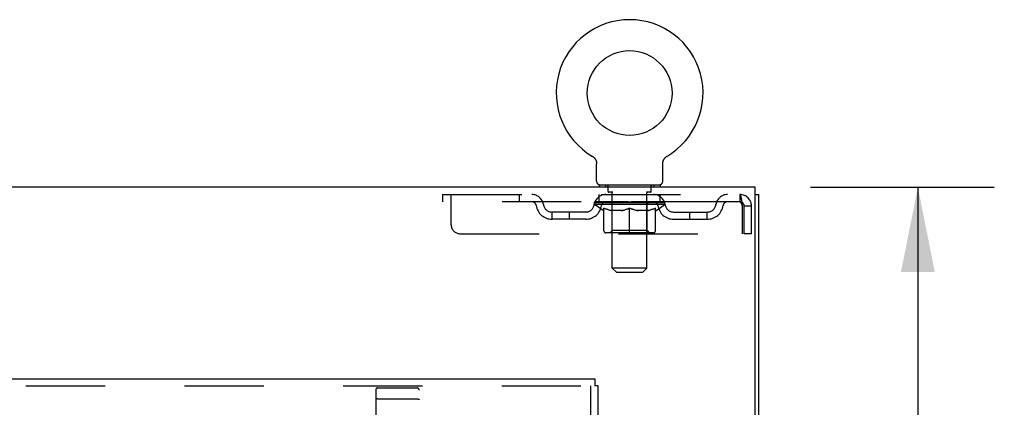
# Model space of a CAD drawing. Header units: inches. Extents: x 0 to 207, y 0 to 134.
# Tile 73 of 78: x 87.76 to 101.9, y 97.78 to 103.35. Entities that reach past the tile are written whole.
import ezdxf

# ---------------------------------------------------------------- set-up
doc = ezdxf.new("R2010")
doc.units = ezdxf.units.IN
doc.header["$LTSCALE"] = 11.383625
doc.header["$MEASUREMENT"] = 0
doc.linetypes.add('HIDDEN', pattern=[0.2, 0.1, -0.1])
doc.layers.get('0').update_dxf_attribs({"linetype": 'CONTINUOUS'})
for name, color, linetype in [('DEFAULT_2', 8, 'HIDDEN'), ('DIMENSIONS', 7, 'CONTINUOUS'), ('RIGHTHAND_DOOR_ASSEMBLY', 7, 'CONTINUOUS')]:
    doc.layers.add(name, color=color, linetype=linetype)
doc.styles.get("Standard").update_dxf_attribs({"font": 'arial.ttf'})
doc.dimstyles.new('DIMSTYLE_1', dxfattribs={"dimtxt": 0.913125, "dimasz": 1.2175, "dimexe": 0.09, "dimexo": 0.07, "dimgap": 0.0375, "dimtad": 0, "dimtih": 1, "dimtoh": 1, "dimzin": 4, "dimdsep": 46, "dimtxsty": 'Standard', "dimblk": '_FILLED', "dimblk1": '_FILLED', "dimblk2": '_FILLED', "dimcen": 0.09, "dimadec": 3, "dimazin": 1, "dimtfac": 1, "dimtdec": 3, "dimtofl": 0, "dimtmove": 0, "dimatfit": 3, "dimldrblk": '_FILLED', "dimfxl": 0, "dimtolj": 1, "dimtzin": 4, "dimarcsym": 0})

# ---------------------------------------------------------------- blocks, each defined once
blk = doc.blocks.new('_FILLED')
at = {"color": 0, "linetype": 'ByBlock'}
blk.add_solid([(0, 0), (-1, 0.2), (-1, -0.2)], dxfattribs=at)
blk = doc.blocks.new('*D10')
at = {"layer": 'DIMENSIONS', "color": 2, "linetype": 'Continuous'}
for p, q in [((99.112, 100.941), (101.751, 100.941)), ((100.655, 100.941), (100.655, 96.917)), ((100.655, 91.066), (100.655, 95.091)), ((97.724, 91.066), (101.751, 91.066))]:
    blk.add_line(p, q, dxfattribs=at)
at = {"layer": 'DIMENSIONS', "color": 2, "linetype": 'Continuous', "xscale": 1.2175, "yscale": 1.2175, "zscale": 1.2175}
for p, rotation in [((100.655, 100.941), 90), ((100.655, 91.066), 270)]:
    blk.add_blockref('_FILLED', p, dxfattribs=dict(at, rotation=rotation))
at = {"layer": 'DIMENSIONS', "color": 2, "linetype": 'Continuous', "insert": (100.655, 96.46), "char_height": 0.9131, "width": 2.48139, "attachment_point": 2, "line_spacing_factor": 0.9}
blk.add_mtext('9.88', dxfattribs=at)

msp = doc.modelspace()

# ---------------------------------------------------------------- linework, layer by layer
at = {"color": 7, "linetype": 'Continuous'}
for p, q in [((95.981, 101.388), (95.981, 101.388)), ((95.981, 101.388), (95.985, 101.386)), ((95.985, 101.386), (95.988, 101.383)), ((95.988, 101.383), (95.992, 101.381)), ((95.992, 101.381), (95.995, 101.378)), ((95.995, 101.378), (95.999, 101.375)), ((95.999, 101.375), (96.002, 101.372)), ((96.002, 101.372), (96.005, 101.369)), ((96.005, 101.369), (96.008, 101.366)), ((96.008, 101.366), (96.011, 101.363)), ((96.011, 101.363), (96.014, 101.36)), ((96.014, 101.36), (96.017, 101.356)), ((96.017, 101.356), (96.019, 101.353)), ((96.019, 101.353), (96.022, 101.349)), ((96.022, 101.349), (96.024, 101.346)), ((97.011, 101.346), (97.013, 101.349)), ((97.013, 101.349), (97.016, 101.353)), ((97.016, 101.353), (97.018, 101.356)), ((97.018, 101.356), (97.021, 101.36)), ((97.021, 101.36), (97.024, 101.363)), ((97.024, 101.363), (97.027, 101.366)), ((97.027, 101.366), (97.03, 101.369)), ((97.03, 101.369), (97.033, 101.372)), ((97.033, 101.372), (97.036, 101.375)), ((97.036, 101.375), (97.04, 101.378)), ((97.039, 101.378), (97.043, 101.381)), ((97.043, 101.381), (97.046, 101.383)), ((97.046, 101.383), (97.05, 101.386)), ((97.046, 101.383), (97.048, 101.384)), ((97.05, 101.386), (97.054, 101.388)), ((97.054, 101.388), (97.054, 101.388)), ((96.024, 101.346), (96.026, 101.342)), ((96.026, 101.342), (96.028, 101.338)), ((96.028, 101.338), (96.03, 101.334)), ((96.03, 101.334), (96.032, 101.33)), ((96.032, 101.33), (96.034, 101.326)), ((96.034, 101.326), (96.035, 101.322)), ((96.035, 101.322), (96.037, 101.318)), ((96.037, 101.318), (96.038, 101.314)), ((96.038, 101.314), (96.039, 101.31)), ((96.042, 101.031), (96.042, 101.28)), ((96.992, 101.28), (96.992, 101.284)), ((96.992, 101.031), (96.992, 101.28)), ((96.995, 101.305), (96.996, 101.31)), ((96.996, 101.31), (96.997, 101.314)), ((96.997, 101.314), (96.998, 101.318)), ((96.998, 101.318), (97, 101.322)), ((97, 101.322), (97.001, 101.326)), ((97.001, 101.326), (97.003, 101.33)), ((97.003, 101.33), (97.005, 101.334)), ((97.005, 101.334), (97.007, 101.338)), ((97.007, 101.338), (97.009, 101.342)), ((97.009, 101.342), (97.011, 101.346)), ((96.08, 100.971), (96.08, 100.941)), ((96.955, 100.971), (96.08, 100.971)), ((96.955, 100.971), (96.955, 100.941)), ((98.319, 100.837), (98.371, 100.837))]:
    msp.add_line(p, q, dxfattribs=at)
at = {"color": 3, "linetype": 'Continuous'}
for p, q in [((98.319, 100.941), (44.673, 100.941)), ((98.319, 97.605), (98.319, 100.941)), ((98.371, 33.045), (98.371, 100.837))]:
    msp.add_line(p, q, dxfattribs=at)
at = {"color": 7, "linetype": 'Continuous'}
for points in [[(96.039, 101.31), (96.04, 101.306), (96.041, 101.301), (96.041, 101.297), (96.042, 101.293), (96.042, 101.288), (96.042, 101.284), (96.042, 101.28)], [(96.042, 101.288), (96.042, 101.284), (96.042, 101.28)], [(96.992, 101.284), (96.993, 101.288), (96.993, 101.293), (96.994, 101.297), (96.994, 101.301), (96.995, 101.305)], [(96.992, 101.284), (96.993, 101.288), (96.993, 101.293), (96.994, 101.297), (96.994, 101.301)]]:
    msp.add_lwpolyline(points, dxfattribs=at)
msp.add_circle((96.517, 102.295), 0.609, dxfattribs=at)
for centre, radius, start, end in [((96.517, 102.295), 1.054, 300.3993, 239.6007), ((96.102, 101.031), 0.06, 180, 270), ((96.932, 101.031), 0.06, 270, 360)]:
    msp.add_arc(centre, radius, start, end, dxfattribs=at)
at = {"layer": 'DEFAULT_2', "color": 8, "linetype": 'HIDDEN'}
for p, q in [((95.981, 101.388), (95.981, 101.388)), ((95.987, 101.384), (95.988, 101.383)), ((97.054, 101.388), (97.054, 101.388)), ((96.172, 100.971), (96.172, 100.941)), ((96.207, 100.881), (96.207, 100.961)), ((96.827, 100.881), (96.827, 100.961)), ((96.862, 100.971), (96.862, 100.941)), ((93.83, 100.837), (93.83, 100.733)), ((93.83, 100.837), (98.1, 100.837)), ((93.955, 100.4), (93.955, 100.837)), ((94.93, 100.837), (94.93, 100.733)), ((96.08, 100.733), (96.08, 100.837)), ((96.276, 100.871), (96.217, 100.871)), ((96.268, 99.781), (96.268, 100.861)), ((96.817, 100.871), (96.758, 100.871)), ((96.766, 99.781), (96.766, 100.861)), ((96.955, 100.733), (96.955, 100.837)), ((98.1, 100.837), (98.1, 100.733)), ((98.103, 100.836), (98.1, 100.837)), ((98.1, 100.733), (93.83, 100.733)), ((96.011, 100.696), (96.011, 100.733)), ((97.024, 100.696), (96.011, 100.696)), ((96.139, 100.607), (96.011, 100.696)), ((96.019, 100.728), (96.019, 100.733)), ((96.026, 100.725), (96.026, 100.728)), ((96.026, 100.725), (97.009, 100.725)), ((96.033, 100.725), (96.033, 100.728)), ((96.034, 100.725), (96.034, 100.728)), ((96.042, 100.728), (96.042, 100.733)), ((96.055, 100.725), (96.055, 100.728)), ((96.056, 100.725), (96.056, 100.728)), ((96.079, 100.728), (96.079, 100.733)), ((96.091, 100.725), (96.091, 100.728)), ((96.093, 100.725), (96.093, 100.728)), ((96.256, 100.728), (96.095, 100.728)), ((96.13, 100.728), (96.13, 100.733)), ((96.131, 100.725), (96.131, 100.728)), ((96.131, 100.725), (96.131, 100.728)), ((96.134, 100.725), (96.134, 100.728)), ((96.139, 100.725), (96.139, 100.728)), ((96.139, 100.725), (96.139, 100.728)), ((96.142, 100.725), (96.142, 100.728)), ((96.145, 100.725), (96.145, 100.728)), ((96.147, 100.316), (96.147, 100.641)), ((96.148, 100.725), (96.148, 100.728)), ((96.16, 100.725), (96.16, 100.728)), ((96.174, 100.725), (96.174, 100.728)), ((96.175, 100.725), (96.175, 100.73)), ((96.191, 100.725), (96.191, 100.728)), ((96.191, 100.725), (96.191, 100.728)), ((96.192, 100.728), (96.192, 100.733)), ((96.2, 100.725), (96.2, 100.728)), ((96.203, 100.725), (96.203, 100.728)), ((96.21, 100.725), (96.21, 100.728)), ((96.219, 100.725), (96.219, 100.731)), ((96.232, 100.725), (96.232, 100.728)), ((96.234, 100.725), (96.234, 100.728)), ((96.256, 100.725), (96.256, 100.728)), ((96.31, 100.728), (96.26, 100.728)), ((96.264, 100.728), (96.264, 100.733)), ((96.267, 100.319), (96.267, 100.693)), ((96.27, 100.725), (96.27, 100.728)), ((96.273, 100.725), (96.273, 100.728)), ((96.278, 100.725), (96.278, 100.732)), ((96.282, 100.725), (96.282, 100.728)), ((96.29, 100.725), (96.29, 100.728)), ((96.31, 100.725), (96.31, 100.728)), ((96.369, 100.728), (96.322, 100.728)), ((96.338, 100.725), (96.338, 100.728)), ((96.344, 100.728), (96.344, 100.733)), ((96.347, 100.725), (96.347, 100.728)), ((96.349, 100.725), (96.349, 100.733)), ((96.351, 100.725), (96.351, 100.728)), ((96.357, 100.725), (96.357, 100.728)), ((96.37, 100.725), (96.37, 100.728)), ((96.434, 100.728), (96.39, 100.728)), ((96.401, 100.725), (96.401, 100.728)), ((96.426, 100.728), (96.517, 100.733)), ((96.429, 100.728), (96.429, 100.733)), ((96.43, 100.733), (96.429, 100.733)), ((96.43, 100.728), (96.43, 100.733)), ((96.43, 100.725), (96.43, 100.728)), ((96.433, 100.725), (96.433, 100.728)), ((96.434, 100.725), (96.434, 100.728)), ((96.434, 100.725), (96.434, 100.728)), ((96.501, 100.728), (96.462, 100.728)), ((96.467, 100.725), (96.467, 100.728)), ((96.501, 100.725), (96.501, 100.728)), ((96.515, 100.728), (96.515, 100.728)), ((96.515, 100.725), (96.515, 100.728)), ((96.515, 100.725), (96.515, 100.728)), ((96.517, 100.728), (96.517, 100.733)), ((96.517, 100.287), (96.517, 100.642)), ((96.519, 100.725), (96.519, 100.728)), ((96.519, 100.728), (96.52, 100.728)), ((96.52, 100.725), (96.52, 100.728)), ((96.521, 100.728), (96.573, 100.728)), ((96.534, 100.725), (96.534, 100.728)), ((96.547, 100.728), (96.547, 100.731)), ((96.547, 100.731), (96.609, 100.728)), ((96.564, 100.728), (96.564, 100.73)), ((96.568, 100.725), (96.568, 100.728)), ((96.601, 100.725), (96.601, 100.728)), ((96.601, 100.725), (96.601, 100.728)), ((96.601, 100.728), (96.645, 100.728)), ((96.602, 100.725), (96.602, 100.728)), ((96.605, 100.728), (96.605, 100.733)), ((96.605, 100.728), (96.605, 100.733)), ((96.605, 100.733), (96.605, 100.733)), ((96.605, 100.725), (96.605, 100.728)), ((96.634, 100.725), (96.634, 100.728)), ((96.665, 100.725), (96.665, 100.728)), ((96.665, 100.728), (96.713, 100.728)), ((96.678, 100.725), (96.678, 100.728)), ((96.684, 100.725), (96.684, 100.728)), ((96.686, 100.725), (96.686, 100.733)), ((96.688, 100.725), (96.688, 100.728)), ((96.691, 100.728), (96.691, 100.733)), ((96.696, 100.725), (96.696, 100.728)), ((96.725, 100.725), (96.725, 100.728)), ((96.725, 100.728), (96.775, 100.728)), ((96.744, 100.725), (96.744, 100.728)), ((96.753, 100.725), (96.753, 100.728)), ((96.757, 100.725), (96.757, 100.732)), ((96.761, 100.725), (96.761, 100.728)), ((96.765, 100.725), (96.765, 100.728)), ((96.767, 100.319), (96.767, 100.693)), ((96.771, 100.728), (96.771, 100.733)), ((96.779, 100.725), (96.779, 100.728)), ((96.779, 100.728), (96.94, 100.728)), ((96.801, 100.725), (96.801, 100.728)), ((96.803, 100.725), (96.803, 100.728)), ((96.815, 100.725), (96.815, 100.731)), ((96.824, 100.725), (96.824, 100.728)), ((96.832, 100.725), (96.832, 100.728)), ((96.835, 100.725), (96.835, 100.728)), ((96.843, 100.728), (96.843, 100.733)), ((96.844, 100.725), (96.844, 100.728)), ((96.844, 100.725), (96.844, 100.728)), ((96.86, 100.725), (96.86, 100.73)), ((96.861, 100.725), (96.861, 100.728)), ((96.875, 100.725), (96.875, 100.728)), ((96.886, 100.725), (96.886, 100.728)), ((96.888, 100.316), (96.888, 100.641)), ((96.89, 100.725), (96.89, 100.728)), ((96.893, 100.725), (96.893, 100.728)), ((96.895, 100.725), (96.895, 100.728)), ((96.895, 100.725), (96.895, 100.728)), ((96.896, 100.607), (97.024, 100.696)), ((96.901, 100.725), (96.901, 100.728)), ((96.903, 100.725), (96.903, 100.728)), ((96.904, 100.725), (96.904, 100.728)), ((96.905, 100.728), (96.905, 100.733)), ((96.942, 100.725), (96.942, 100.728)), ((96.944, 100.725), (96.944, 100.728)), ((96.956, 100.728), (96.956, 100.733)), ((96.979, 100.725), (96.979, 100.728)), ((96.98, 100.725), (96.98, 100.728)), ((96.993, 100.728), (96.993, 100.733)), ((97.001, 100.725), (97.001, 100.728)), ((97.002, 100.725), (97.002, 100.728)), ((97.009, 100.725), (97.009, 100.728)), ((97.016, 100.728), (97.016, 100.733)), ((97.024, 100.696), (97.024, 100.733)), ((98.133, 100.67), (98.133, 100.275)), ((98.163, 100.275), (98.163, 100.67)), ((98.267, 100.67), (98.163, 100.67)), ((98.267, 100.275), (98.267, 100.67)), ((95.403, 100.482), (95.403, 100.586)), ((95.886, 100.586), (95.403, 100.586)), ((95.653, 100.482), (95.653, 100.586)), ((96.139, 100.607), (96.147, 100.607)), ((96.404, 100.607), (96.261, 100.607)), ((96.774, 100.607), (96.63, 100.607)), ((96.888, 100.607), (96.896, 100.607)), ((97.149, 100.586), (97.632, 100.586)), ((97.382, 100.482), (97.382, 100.586)), ((97.632, 100.482), (97.632, 100.586)), ((95.886, 100.482), (95.403, 100.482)), ((97.149, 100.482), (97.632, 100.482)), ((94.08, 100.275), (98.133, 100.275)), ((96.858, 100.287), (96.177, 100.287)), ((96.267, 100.319), (96.236, 100.287)), ((96.767, 100.319), (96.267, 100.319)), ((96.767, 100.319), (96.799, 100.287)), ((98.267, 100.275), (98.163, 100.275)), ((96.766, 99.781), (96.268, 99.781)), ((96.328, 99.721), (96.268, 99.781)), ((96.328, 99.721), (96.706, 99.721)), ((96.706, 99.721), (96.766, 99.781))]:
    msp.add_line(p, q, dxfattribs=at)
for points in [[(98.103, 100.836), (98.105, 100.833), (98.107, 100.828), (98.11, 100.821), (98.112, 100.812), (98.115, 100.801), (98.117, 100.788), (98.119, 100.774), (98.122, 100.759), (98.124, 100.743), (98.126, 100.725), (98.129, 100.707), (98.131, 100.689), (98.133, 100.67)], [(96.261, 100.607), (96.242, 100.61), (96.223, 100.615), (96.204, 100.62), (96.185, 100.626), (96.166, 100.633), (96.147, 100.641)], [(96.147, 100.641), (96.168, 100.633), (96.188, 100.626), (96.208, 100.62), (96.228, 100.615), (96.247, 100.61), (96.267, 100.607)], [(96.397, 100.607), (96.417, 100.61), (96.436, 100.615), (96.456, 100.62), (96.476, 100.626), (96.497, 100.634), (96.517, 100.642)], [(96.517, 100.64), (96.498, 100.633), (96.479, 100.626), (96.46, 100.62), (96.441, 100.615), (96.423, 100.61), (96.404, 100.607)], [(96.517, 100.642), (96.538, 100.634), (96.559, 100.626), (96.579, 100.62), (96.599, 100.615), (96.618, 100.61), (96.638, 100.607)], [(96.63, 100.607), (96.612, 100.61), (96.593, 100.615), (96.574, 100.62), (96.556, 100.626), (96.537, 100.633), (96.517, 100.64)], [(96.768, 100.607), (96.788, 100.61), (96.808, 100.615), (96.827, 100.62), (96.847, 100.626), (96.867, 100.633), (96.888, 100.641)], [(96.888, 100.641), (96.868, 100.633), (96.849, 100.626), (96.83, 100.62), (96.811, 100.615), (96.793, 100.61), (96.774, 100.607)], [(98.105, 100.732), (98.103, 100.733), (98.1, 100.733)], [(98.105, 100.732), (98.107, 100.73), (98.11, 100.727), (98.112, 100.723), (98.115, 100.719), (98.117, 100.715), (98.119, 100.709), (98.122, 100.704), (98.124, 100.697), (98.126, 100.691), (98.129, 100.684), (98.131, 100.677), (98.133, 100.67)]]:
    msp.add_lwpolyline(points, dxfattribs=at)
for centre, radius, start, end in [((96.197, 100.961), 0.01, 0, 90), ((96.837, 100.961), 0.01, 90, 180), ((95.114, 100.67), 0.167, 8.0716, 90), ((96.175, 100.67), 0.167, 90, 171.9284), ((96.217, 100.881), 0.01, 180, 270), ((96.258, 100.861), 0.01, 0, 90), ((96.776, 100.861), 0.01, 90, 180), ((96.817, 100.881), 0.01, 270, 360), ((96.86, 100.67), 0.167, 8.0716, 90), ((97.921, 100.67), 0.167, 90, 171.9284), ((98.1, 100.67), 0.167, 0, 90), ((95.114, 100.671), 0.0625, 7.9863, 90), ((95.403, 100.711), 0.229, 187.9863, 270), ((95.403, 100.711), 0.125, 188.0716, 270), ((95.886, 100.711), 0.125, 270, 351.9284), ((95.886, 100.711), 0.229, 270, 352.0137), ((96.174, 100.671), 0.0625, 90, 172.0137), ((96.236, 100.693), 0.0318, 0, 90), ((96.799, 100.693), 0.0318, 90, 180), ((96.86, 100.671), 0.0625, 7.9863, 90), ((97.149, 100.711), 0.229, 187.9863, 270), ((97.149, 100.711), 0.125, 188.0716, 270), ((97.632, 100.711), 0.125, 270, 351.9284), ((97.632, 100.711), 0.229, 270, 352.0137), ((97.921, 100.671), 0.0625, 90, 172.0137), ((98.1, 100.67), 0.063, 0, 90), ((94.08, 100.4), 0.125, 180, 270), ((96.177, 100.316), 0.0296, 180, 270), ((96.858, 100.316), 0.0296, 270, 360)]:
    msp.add_arc(centre, radius, start, end, dxfattribs=at)
for centre, major_axis, ratio, start_param, end_param in [((96.517, 100.733), (0.506, 0.005), 0.05963, 2.96643, 3.140963), ((95.995, 100.724), (0.158, 0), 0.060556, 0.430652, 1.470503), ((96.517, 100.733), (0.506, 0), 0.060556, -3.141593, -2.96706), ((95.995, 100.718), (0.158, 0.002), 0.05963, 1.376596, 1.469874), ((96.517, 100.733), (0.506, 0.011), 0.05688, 2.791345, 2.965878), ((95.976, 100.724), (0.158, 0.002), 0.05963, 0.25549, 1.295341), ((96.031, 100.724), (0.158, -0.002), 0.05963, 0.605815, 1.645666), ((96.517, 100.733), (0.506, -0.005), 0.05963, -2.96643, -2.791898), ((96.031, 100.718), (0.158, 0), 0.060556, 1.551758, 1.645036), ((95.976, 100.718), (0.158, 0.003), 0.05688, 1.20151, 1.294789), ((96.032, 100.72), (0.131, 0.001), 0.05963, 1.065228, 1.614276), ((96.016, 100.72), (0.131, 0.003), 0.05688, 0.890143, 1.43919), ((96.062, 100.72), (0.131, 0), 0.060556, 1.240391, 1.789438), ((96.517, 100.733), (0.506, 0.015), 0.052395, 2.616403, 2.790936), ((95.973, 100.724), (0.158, 0.003), 0.05688, 0.080405, 1.120256), ((96.081, 100.724), (0.158, -0.003), 0.05688, 0.7809, 1.820751), ((96.517, 100.733), (0.506, -0.011), 0.05688, -2.791345, -2.616812), ((96.081, 100.718), (0.158, -0.002), 0.05963, 1.72692, 1.820198), ((95.973, 100.718), (0.158, 0.005), 0.052395, 1.026568, 1.119847), ((96.015, 100.72), (0.131, 0.004), 0.052395, 0.715201, 1.264248), ((96.107, 100.72), (0.131, -0.001), 0.05963, 1.415553, 1.9646), ((96.517, 100.733), (0.506, 0.02), 0.046319, 2.441654, 2.616187), ((96.144, 100.724), (0.158, -0.005), 0.052395, 0.955842, 1.995693), ((95.986, 100.724), (0.158, 0.005), 0.052395, -0.094537, 0.945314), ((96.517, 100.733), (0.506, -0.015), 0.052395, -2.616403, -2.44187), ((96.144, 100.718), (0.158, -0.003), 0.05688, 1.902006, 1.995284), ((95.986, 100.718), (0.158, 0.006), 0.046319, 0.851819, 0.945098), ((96.03, 100.72), (0.131, 0.005), 0.046319, 0.540452, 1.089499), ((96.163, 100.72), (0.131, -0.003), 0.05688, 1.590638, 2.139686), ((96.517, 100.733), (0.506, 0.024), 0.038841, 2.267123, 2.441656), ((96.219, 100.724), (0.158, -0.006), 0.046319, 1.130591, 2.170442), ((96.016, 100.724), (0.158, 0.006), 0.046319, -0.269286, 0.770565), ((96.517, 100.733), (0.506, -0.02), 0.046319, -2.441654, -2.267121), ((96.219, 100.718), (0.158, -0.005), 0.052395, 2.076947, 2.170226), ((96.016, 100.718), (0.158, 0.007), 0.038841, 0.677289, 0.770567), ((96.06, 100.72), (0.131, 0.006), 0.038841, 0.365921, 0.914969), ((96.231, 100.72), (0.131, -0.004), 0.052395, 1.76558, 2.314627), ((96.517, 100.733), (0.506, 0.027), 0.030195, 2.09281, 2.267343), ((96.303, 100.724), (0.158, -0.007), 0.038841, 1.305122, 2.344973), ((96.061, 100.724), (0.158, 0.007), 0.038841, -0.443817, 0.596034), ((96.517, 100.733), (0.506, -0.024), 0.038841, -2.267123, -2.092591), ((96.303, 100.718), (0.158, -0.006), 0.046319, 2.251696, 2.344975), ((96.061, 100.718), (0.158, 0.008), 0.030195, 0.502975, 0.596254), ((96.103, 100.72), (0.131, 0.007), 0.030195, 0.191608, 0.740655), ((96.307, 100.72), (0.131, -0.005), 0.046319, 1.940329, 2.489376), ((96.12, 100.724), (0.158, 0.008), 0.030195, -0.61813, 0.421721), ((96.517, 100.733), (0.506, 0.029), 0.020645, 1.918687, 2.09322), ((96.393, 100.724), (0.158, -0.008), 0.030195, 1.479435, 2.519286), ((96.517, 100.733), (0.506, -0.027), 0.030195, -2.09281, -1.918277), ((96.393, 100.718), (0.158, -0.007), 0.038841, 2.426227, 2.519505), ((96.12, 100.718), (0.158, 0.009), 0.020645, 0.328852, 0.422131), ((96.159, 100.72), (0.131, 0.007), 0.020645, 0.017485, 0.566532), ((96.39, 100.72), (0.131, -0.006), 0.038841, 2.11486, 2.663907), ((96.191, 100.724), (0.158, 0.009), 0.020645, -0.792253, 0.247598), ((96.517, 100.733), (0.506, 0.03), 0.010478, 1.744704, 1.919237), ((96.487, 100.724), (0.158, -0.009), 0.020645, 1.653558, 2.693409), ((96.517, 100.733), (0.506, -0.029), 0.020645, -1.918687, -1.744154), ((96.487, 100.718), (0.158, -0.008), 0.030195, 2.60054, 2.693819), ((96.191, 100.718), (0.158, 0.009), 0.010478, 0.154869, 0.248148), ((96.226, 100.72), (0.131, 0.008), 0.010478, 6.126688, 6.675735), ((96.477, 100.72), (0.131, -0.007), 0.030195, 2.289173, 2.83822), ((96.272, 100.724), (0.158, 0.009), 0.010478, -0.966236, -0.000846), ((96.582, 100.724), (0.158, -0.009), 0.010478, 1.827541, 2.867392), ((96.517, 100.733), (0.506, -0.03), 0.010478, -1.744704, -1.563007), ((96.582, 100.718), (0.158, -0.009), 0.020645, 2.774664, 2.867942), ((96.564, 100.72), (0.131, -0.007), 0.020645, 2.463296, 3.012344), ((96.453, 100.724), (0.158, 0.009), 0.010478, 0.274201, 1.314052), ((96.384, 100.72), (0.131, 0.008), 0.010478, -0.000483, 0.504314), ((96.36, 100.718), (0.158, 0.009), 0.010478, 0.099668, 0.192946), ((96.517, 100.733), (0.506, 0.03), 0.010478, -1.571421, -1.396888), ((96.651, 100.72), (0.131, -0.008), 0.010478, 2.637279, 3.14189), ((96.675, 100.718), (0.158, -0.009), 0.010478, 2.74231, 2.948646), ((96.548, 100.724), (0.158, 0.009), 0.020645, 0.448184, 1.488034), ((96.47, 100.72), (0.131, 0.007), 0.020645, 0.129249, 0.678296), ((96.453, 100.718), (0.158, 0.009), 0.020645, 0.273651, 0.366929), ((96.517, 100.733), (0.506, 0.029), 0.020645, -1.397439, -1.222906), ((96.763, 100.724), (0.158, -0.009), 0.010478, -3.140747, -2.175357), ((96.517, 100.733), (0.506, -0.03), 0.010478, 1.222355, 1.396888), ((96.642, 100.724), (0.158, 0.008), 0.030195, 0.622307, 1.662158), ((96.558, 100.72), (0.131, 0.007), 0.030195, 0.303372, 0.852419), ((96.809, 100.72), (0.131, -0.008), 0.010478, 2.749043, 3.29809), ((96.844, 100.724), (0.158, -0.009), 0.020645, 2.893995, 3.933846), ((96.548, 100.718), (0.158, 0.008), 0.030195, 0.447774, 0.541052), ((96.844, 100.718), (0.158, -0.009), 0.010478, 2.893445, 2.986723), ((96.732, 100.724), (0.158, 0.007), 0.038841, 0.79662, 1.836471), ((96.517, 100.733), (0.506, 0.027), 0.030195, -1.223315, -1.048783), ((96.517, 100.733), (0.506, -0.029), 0.020645, 1.048373, 1.222906), ((96.645, 100.72), (0.131, 0.006), 0.038841, 0.477686, 1.026733), ((96.876, 100.72), (0.131, -0.007), 0.020645, 2.57506, 3.124108), ((96.915, 100.724), (0.158, -0.008), 0.030195, 2.719872, 3.759723), ((96.816, 100.724), (0.158, 0.006), 0.046319, 0.971151, 2.011002), ((96.642, 100.718), (0.158, 0.007), 0.038841, 0.622087, 0.715366), ((96.915, 100.718), (0.158, -0.009), 0.020645, 2.719462, 2.812741), ((96.517, 100.733), (0.506, 0.024), 0.038841, -1.049002, -0.874469), ((96.517, 100.733), (0.506, -0.027), 0.030195, 0.87425, 1.048783), ((96.728, 100.72), (0.131, 0.005), 0.046319, 0.652216, 1.201263), ((96.891, 100.724), (0.158, 0.005), 0.052395, 1.1459, 2.185751), ((96.932, 100.72), (0.131, -0.007), 0.030195, 2.400937, 2.949985), ((96.974, 100.724), (0.158, -0.007), 0.038841, 2.545558, 3.585409), ((96.804, 100.72), (0.131, 0.004), 0.052395, 0.826965, 1.376012), ((96.732, 100.718), (0.158, 0.006), 0.046319, 0.796618, 0.889896), ((96.974, 100.718), (0.158, -0.008), 0.030195, 2.545339, 2.638617), ((96.954, 100.724), (0.158, 0.003), 0.05688, 1.320842, 2.360692), ((96.517, 100.733), (0.506, 0.02), 0.046319, -0.874471, -0.699939), ((96.517, 100.733), (0.506, -0.024), 0.038841, 0.699936, 0.874469), ((97.019, 100.724), (0.158, -0.006), 0.046319, 2.371028, 3.410879), ((96.975, 100.72), (0.131, -0.006), 0.038841, 2.226624, 2.775671), ((97.004, 100.724), (0.158, 0.002), 0.05963, 1.495927, 2.535778), ((96.871, 100.72), (0.131, 0.003), 0.05688, 1.001907, 1.550954), ((97.048, 100.724), (0.158, -0.005), 0.052395, 2.196279, 3.23613), ((97.005, 100.72), (0.131, -0.005), 0.046319, 2.052093, 2.601141), ((96.816, 100.718), (0.158, 0.005), 0.052395, 0.971367, 1.064645), ((97.019, 100.718), (0.158, -0.007), 0.038841, 2.371026, 2.464304), ((97.039, 100.724), (0.158, 0), 0.060556, 1.671089, 2.71094), ((97.062, 100.724), (0.158, -0.003), 0.05688, 2.021337, 3.061188), ((96.517, 100.733), (0.506, 0.015), 0.052395, -0.699723, -0.52519), ((96.517, 100.733), (0.506, -0.02), 0.046319, 0.525406, 0.699939), ((97.059, 100.724), (0.158, -0.002), 0.05963, 1.846251, 2.886102), ((96.928, 100.72), (0.131, 0.001), 0.05963, 1.176993, 1.72604), ((97.02, 100.72), (0.131, -0.004), 0.052395, 1.877344, 2.426392), ((96.973, 100.72), (0.131, 0), 0.060556, 1.352155, 1.901202), ((97.019, 100.72), (0.131, -0.003), 0.05688, 1.702402, 2.25145), ((97.003, 100.72), (0.131, -0.001), 0.05963, 1.527317, 2.076364), ((96.891, 100.718), (0.158, 0.003), 0.05688, 1.146309, 1.239587), ((97.048, 100.718), (0.158, -0.006), 0.046319, 2.196495, 2.289773), ((96.517, 100.733), (0.506, 0.011), 0.05688, -0.524781, -0.350248), ((96.517, 100.733), (0.506, -0.015), 0.052395, 0.350657, 0.52519), ((96.954, 100.718), (0.158, 0.002), 0.05963, 1.321394, 1.414673), ((97.062, 100.718), (0.158, -0.005), 0.052395, 2.021746, 2.115024), ((96.517, 100.733), (0.506, 0.005), 0.05963, -0.349695, -0.175162), ((96.517, 100.733), (0.506, -0.011), 0.05688, 0.175715, 0.350248), ((97.004, 100.718), (0.158, 0), 0.060556, 1.496556, 1.589835), ((97.059, 100.718), (0.158, -0.003), 0.05688, 1.846804, 1.940083), ((97.039, 100.718), (0.158, -0.002), 0.05963, 1.671719, 1.764997), ((96.517, 100.733), (0.506, 0), 0.060556, -0.174533, 0), ((96.517, 100.733), (0.506, -0.005), 0.05963, 0.000629, 0.175162)]:
    msp.add_ellipse(centre, major_axis=major_axis, ratio=ratio, start_param=start_param, end_param=end_param, dxfattribs=at)
at = {"layer": 'RIGHTHAND_DOOR_ASSEMBLY', "color": 3, "linetype": 'Continuous'}
for p, q in [((71.913, 98.191), (96.017, 98.191)), ((96.059, 98.087), (96.059, 35.795))]:
    msp.add_line(p, q, dxfattribs=at)
at = {"layer": 'RIGHTHAND_DOOR_ASSEMBLY', "color": 7, "linetype": 'Continuous'}
for p in [(96.017, 98.191), (96.059, 98.087)]:
    msp.add_line(p, (96.017, 98.087), dxfattribs=at)
at = {"layer": 'RIGHTHAND_DOOR_ASSEMBLY', "color": 8, "linetype": 'HIDDEN'}
for p, q in [((71.913, 98.087), (96.017, 98.087)), ((92.871, 98.029), (92.871, 96.304)), ((92.901, 98.059), (93.466, 98.059)), ((93.496, 96.304), (93.496, 98.029)), ((95.955, 98.087), (95.955, 35.795)), ((92.889, 97.9), (92.888, 97.9)), ((92.89, 97.9), (92.889, 97.9)), ((92.891, 97.9), (92.89, 97.9)), ((92.891, 97.9), (92.891, 97.9)), ((92.892, 97.9), (92.891, 97.9)), ((92.893, 97.9), (92.892, 97.9)), ((92.894, 97.9), (92.893, 97.9)), ((92.895, 97.9), (92.894, 97.9)), ((92.896, 97.9), (92.895, 97.9)), ((92.896, 97.901), (92.896, 97.9)), ((92.897, 97.901), (92.896, 97.901)), ((92.898, 97.901), (92.897, 97.901)), ((92.899, 97.901), (92.898, 97.901)), ((92.9, 97.901), (92.899, 97.901)), ((92.901, 97.901), (92.9, 97.901)), ((92.901, 97.901), (92.901, 97.901)), ((93.467, 97.901), (93.468, 97.901)), ((93.468, 97.901), (93.469, 97.901)), ((93.469, 97.901), (93.47, 97.901)), ((93.47, 97.901), (93.471, 97.901)), ((93.471, 97.901), (93.471, 97.901)), ((93.471, 97.901), (93.472, 97.9)), ((93.472, 97.9), (93.473, 97.9)), ((93.473, 97.9), (93.474, 97.9)), ((93.474, 97.9), (93.475, 97.9)), ((93.475, 97.9), (93.476, 97.9)), ((93.476, 97.9), (93.476, 97.9)), ((93.476, 97.9), (93.477, 97.9)), ((93.477, 97.9), (93.478, 97.9)), ((93.478, 97.9), (93.479, 97.9)), ((93.479, 97.9), (93.479, 97.9))]:
    msp.add_line(p, q, dxfattribs=at)
for points in [[(92.887, 97.9), (92.887, 97.9), (92.887, 97.9), (92.886, 97.9), (92.886, 97.9), (92.885, 97.899), (92.885, 97.899), (92.885, 97.899), (92.884, 97.899), (92.884, 97.899), (92.884, 97.899), (92.883, 97.899), (92.883, 97.899), (92.883, 97.899), (92.882, 97.899), (92.882, 97.899), (92.882, 97.899), (92.881, 97.899), (92.881, 97.899), (92.881, 97.899), (92.88, 97.899), (92.88, 97.898), (92.88, 97.898), (92.88, 97.898), (92.879, 97.898), (92.879, 97.898), (92.879, 97.898), (92.878, 97.898), (92.878, 97.898), (92.878, 97.898), (92.878, 97.898), (92.877, 97.898), (92.877, 97.898), (92.877, 97.897), (92.877, 97.897), (92.876, 97.897), (92.876, 97.897), (92.876, 97.897), (92.876, 97.897), (92.876, 97.897), (92.875, 97.897), (92.875, 97.897), (92.875, 97.897), (92.875, 97.897), (92.875, 97.897), (92.874, 97.896), (92.874, 97.896), (92.874, 97.896), (92.874, 97.896), (92.874, 97.896), (92.874, 97.896), (92.873, 97.896), (92.873, 97.896), (92.873, 97.896), (92.873, 97.896), (92.873, 97.895), (92.873, 97.895), (92.873, 97.895), (92.872, 97.895), (92.872, 97.895), (92.872, 97.895), (92.872, 97.895), (92.872, 97.895), (92.872, 97.895), (92.872, 97.895), (92.872, 97.894), (92.872, 97.894), (92.872, 97.894), (92.872, 97.894), (92.872, 97.894), (92.872, 97.894), (92.872, 97.894), (92.871, 97.894), (92.871, 97.894), (92.871, 97.894), (92.871, 97.893), (92.871, 97.893), (92.871, 97.893)], [(92.888, 97.9), (92.888, 97.9), (92.887, 97.9)], [(92.901, 97.901), (93.467, 97.901), (93.467, 97.901)], [(93.479, 97.9), (93.48, 97.9), (93.481, 97.9), (93.481, 97.9), (93.481, 97.9), (93.482, 97.9), (93.482, 97.9), (93.482, 97.899), (93.483, 97.899), (93.483, 97.899), (93.483, 97.899), (93.484, 97.899), (93.484, 97.899), (93.484, 97.899), (93.485, 97.899), (93.485, 97.899), (93.485, 97.899), (93.486, 97.899), (93.486, 97.899), (93.486, 97.899), (93.487, 97.899), (93.487, 97.899), (93.487, 97.899), (93.488, 97.898), (93.488, 97.898), (93.488, 97.898), (93.488, 97.898), (93.489, 97.898), (93.489, 97.898), (93.489, 97.898), (93.49, 97.898), (93.49, 97.898), (93.49, 97.898), (93.49, 97.898), (93.491, 97.898), (93.491, 97.897), (93.491, 97.897), (93.491, 97.897), (93.492, 97.897), (93.492, 97.897), (93.492, 97.897), (93.492, 97.897), (93.492, 97.897), (93.493, 97.897), (93.493, 97.897), (93.493, 97.897), (93.493, 97.897), (93.493, 97.896), (93.494, 97.896), (93.494, 97.896), (93.494, 97.896), (93.494, 97.896), (93.494, 97.896), (93.494, 97.896), (93.495, 97.896), (93.495, 97.896), (93.495, 97.896), (93.495, 97.895), (93.495, 97.895), (93.495, 97.895), (93.495, 97.895), (93.495, 97.895), (93.496, 97.895), (93.496, 97.895), (93.496, 97.895), (93.496, 97.895), (93.496, 97.895), (93.496, 97.894), (93.496, 97.894), (93.496, 97.894), (93.496, 97.894), (93.496, 97.894), (93.496, 97.894), (93.496, 97.894), (93.496, 97.894), (93.496, 97.894), (93.496, 97.894), (93.496, 97.893), (93.496, 97.893), (93.496, 97.893)]]:
    msp.add_lwpolyline(points, dxfattribs=at)
for centre, start, end in [((92.901, 98.029), 90, 180), ((93.466, 98.029), 0, 90)]:
    msp.add_arc(centre, 0.03, start, end, dxfattribs=at)

# ---------------------------------------------------------------- dimensions: what is measured, and where the dimension line sits
at = {"layer": 'DIMENSIONS', "color": 2, "linetype": 'Continuous'}
dim = msp.add_linear_dim(base=(100.654772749, 91.066126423), p1=(99.041651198, 100.941126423), p2=(97.653651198, 91.066126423), angle=270, dimstyle='DIMSTYLE_1', dxfattribs=at)
dim.commit()
dim.dimension.update_dxf_attribs({"geometry": '*D10', "text_midpoint": (100.650193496, 95.998538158), "dimtype": 160})

doc.saveas('drawing.dxf')
